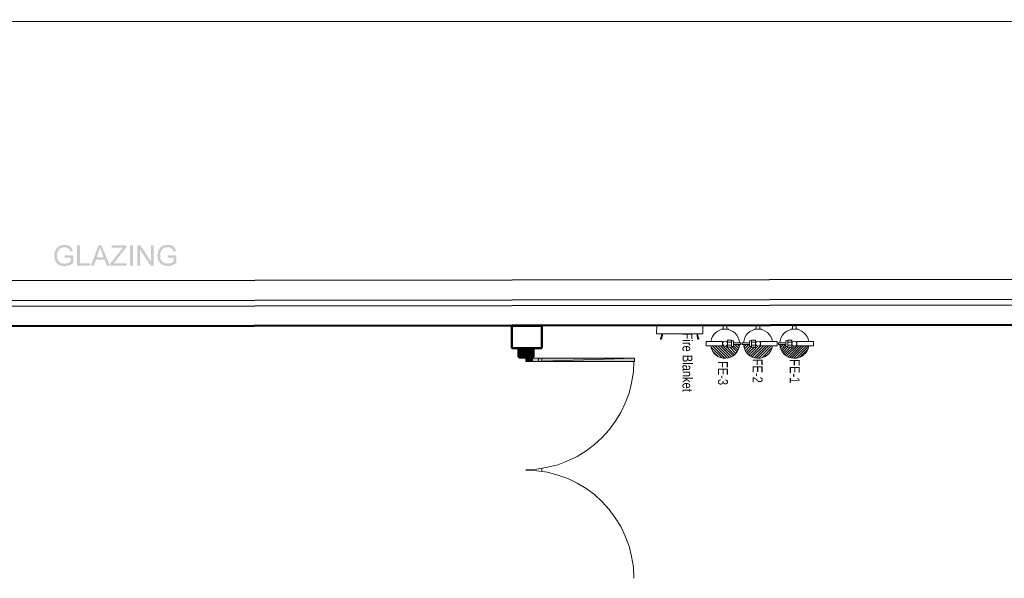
# Model space of a CAD drawing. Header units: millimetres. Extents: x 13115352 to 26511604, y 2875787 to 5794155.
# Tile 113 of 115: x 13268891 to 13273798, y 2896127 to 2898911. Entities that reach past the tile are written whole.
import ezdxf

# ---------------------------------------------------------------- set-up
doc = ezdxf.new("R2010")
doc.units = ezdxf.units.MM
doc.layers.get('0').update_dxf_attribs({"lineweight": 0})
for name, color, linetype, lineweight in [('1-fire extinguisher', 1, 'Continuous', 0), ('Fire Extinguisher', 1, 'Continuous', 0), ('Wall New', 6, 'Continuous', 50)]:
    doc.layers.add(name, color=color, linetype=linetype, lineweight=lineweight)
doc.layers.add('CT-WALL HATCH', color=250, linetype='Continuous')
doc.layers.add('TEXT', color=7, linetype='Continuous')
doc.styles.add('2.5 Arial_regular_annotative', font='arial.ttf', dxfattribs={"width": 0.8, "height": 2.5})

# ---------------------------------------------------------------- blocks, each defined once
blk = doc.blocks.new('A$C4A5E5D4D')
at = {"layer": 'Fire Extinguisher', "color": 3, "linetype": 'Continuous', "lineweight": 0, "ltscale": 250}
for p, q in [((-13.1, 118.7), (13.1, 118.7)), ((-13.1, 15.3), (-13.1, 118.7)), ((13.1, 118.7), (13.1, 15.3)), ((-91.1, 11.5), (-111.9, 11.5)), ((-111.9, 11.5), (-111.9, -11.5)), ((-91.1, 11.5), (-111.9, 11.5)), ((-111.9, 11.5), (-111.9, -11.5)), ((-91.1, 23.1), (-91.1, 11.5)), ((13.1, 15.3), (-13.1, 15.3)), ((-111.9, -11.5), (-91.1, -11.5)), ((-91.1, -11.5), (-111.9, -11.5)), ((-91.1, -11.5), (-91.1, -23.1)), ((-22.6, -15.3), (22.6, -15.3)), ((-22.6, -40), (-22.6, -15.3)), ((22.6, -40), (-22.6, -40)), ((-18.2, -40), (18.2, -40)), ((-18.2, -53.1), (-18.2, -40)), ((18.2, -53.1), (-18.2, -53.1)), ((-9.5, -40), (-9.5, -15.3)), ((-5.8, -53.1), (5.8, -53.1)), ((-5.8, -98.3), (-5.8, -53.1)), ((5.8, -53.1), (5.8, -98.3)), ((9.5, -40), (9.5, -15.3)), ((18.2, -40), (18.2, -53.1)), ((22.6, -15.3), (22.6, -40)), ((5.8, -98.3), (-5.8, -98.3))]:
    blk.add_line(p, q, dxfattribs=at)
at = {"layer": 'Fire Extinguisher', "color": 3, "linetype": 'Continuous'}
for p, q in [((90.4, 4.9, 0), (13.1, 82.2, 0)), ((89.9, -10.9, 0), (13.1, 65.9, 0)), ((87.1, 24.5, 0), (24.5, 87.1, 0)), ((87.1, -24.4, 0), (13.1, 49.6, 0)), ((82.8, -36.4, 0), (13.1, 33.3, 0)), ((77.3, -47.2, 0), (13.1, 17, 0)), ((32.9, -84.3, 0), (5.8, -57.2, 0)), ((12.8, -15.3, 0), (9.5, -12, 0)), ((70.5, -56.7, 0), (15.2, -1.4, 0)), ((44, -79.1, 0), (18, -53.1, 0)), ((53.9, -72.7, 0), (21.2, -40, 0)), ((62.7, -65.2, 0), (22.6, -25.1, 0)), ((20.5, -88.2, 0), (5.8, -73.5, 0)), ((6.3, -90.3, 0), (5.8, -89.9, 0))]:
    blk.add_line(p, q, dxfattribs=at)
at = {"layer": 'Fire Extinguisher', "color": 3, "linetype": 'Continuous', "lineweight": 0, "ltscale": 250}
blk.add_circle((0, 0), 15.3, dxfattribs=at)
for start, end in [(98.33622, 266.30554), (273.69446, 81.66378)]:
    blk.add_arc((0, 0), 90.5, start, end, dxfattribs=at)
blk = doc.blocks.new('A$C2E8A5E6F')
at = {"layer": 'Fire Extinguisher', "color": 1, "linetype": 'Continuous', "lineweight": 0, "ltscale": 250}
for p, q in [((-13.1, 118.7), (13.1, 118.7)), ((-13.1, 15.3), (-13.1, 118.7)), ((13.1, 118.7), (13.1, 15.3)), ((-91.1, 11.5), (-111.9, 11.5)), ((-111.9, 11.5), (-111.9, -11.5)), ((-91.1, 11.5), (-111.9, 11.5)), ((-111.9, 11.5), (-111.9, -11.5)), ((-91.1, 23.1), (-91.1, 11.5)), ((13.1, 15.3), (-13.1, 15.3)), ((-111.9, -11.5), (-91.1, -11.5)), ((-91.1, -11.5), (-111.9, -11.5)), ((-91.1, -11.5), (-91.1, -23.1)), ((-22.6, -15.3), (22.6, -15.3)), ((-22.6, -40), (-22.6, -15.3)), ((22.6, -40), (-22.6, -40)), ((-18.2, -40), (18.2, -40)), ((-18.2, -53.1), (-18.2, -40)), ((18.2, -53.1), (-18.2, -53.1)), ((-9.5, -40), (-9.5, -15.3)), ((-5.8, -53.1), (5.8, -53.1)), ((-5.8, -98.3), (-5.8, -53.1)), ((5.8, -53.1), (5.8, -98.3)), ((9.5, -40), (9.5, -15.3)), ((18.2, -40), (18.2, -53.1)), ((22.6, -15.3), (22.6, -40)), ((5.8, -98.3), (-5.8, -98.3))]:
    blk.add_line(p, q, dxfattribs=at)
at = {"layer": 'Fire Extinguisher', "linetype": 'Continuous'}
for p, q in [((13.1, 74.8), (90.5, -2.6)), ((13.4, 89.5), (89.5, 13.4)), ((34.1, 83.8), (83.8, 34.1)), ((12.5, 15.3), (76.4, -48.6)), ((13.1, 59.8), (89.1, -16.2)), ((13.1, 44.7), (86, -28.2)), ((13.1, 29.7), (81.7, -38.9)), ((5.8, -53.1), (35.8, -83.1)), ((9.6, -11.9), (13, -15.3)), ((15.1, -2.3), (70.1, -57.3)), ((18.2, -50.5), (45.8, -78.1)), ((22.6, -24.8), (62.9, -65.1)), ((22.6, -39.9), (54.8, -72)), ((5.8, -68.2), (24.7, -87.1)), ((5.8, -83.2), (12.3, -89.7))]:
    blk.add_line(p, q, dxfattribs=at)
at = {"layer": 'Fire Extinguisher', "color": 1, "linetype": 'Continuous', "lineweight": 0, "ltscale": 250}
blk.add_circle((0, 0), 15.3, dxfattribs=at)
for start, end in [(98.33622, 266.30554), (273.69446, 81.66378)]:
    blk.add_arc((0, 0), 90.5, start, end, dxfattribs=at)
blk = doc.blocks.new('A$C670B0A22')
at = {"layer": 'Fire Extinguisher', "color": 6, "linetype": 'Continuous', "lineweight": 0, "ltscale": 250}
for p, q in [((-13.1, 118.7), (13.1, 118.7)), ((-13.1, 15.3), (-13.1, 118.7)), ((13.1, 118.7), (13.1, 15.3)), ((-91.1, 11.5), (-111.9, 11.5)), ((-111.9, 11.5), (-111.9, -11.5)), ((-91.1, 11.5), (-111.9, 11.5)), ((-111.9, 11.5), (-111.9, -11.5)), ((-91.1, 23.1), (-91.1, 11.5)), ((13.1, 15.3), (-13.1, 15.3)), ((-111.9, -11.5), (-91.1, -11.5)), ((-91.1, -11.5), (-111.9, -11.5)), ((-91.1, -11.5), (-91.1, -23.1)), ((-22.6, -15.3), (22.6, -15.3)), ((-22.6, -40), (-22.6, -15.3)), ((22.6, -40), (-22.6, -40)), ((-18.2, -40), (18.2, -40)), ((-18.2, -53.1), (-18.2, -40)), ((18.2, -53.1), (-18.2, -53.1)), ((-9.5, -40), (-9.5, -15.3)), ((-5.8, -53.1), (5.8, -53.1)), ((-5.8, -98.3), (-5.8, -53.1)), ((5.8, -53.1), (5.8, -98.3)), ((9.5, -40), (9.5, -15.3)), ((18.2, -40), (18.2, -53.1)), ((22.6, -15.3), (22.6, -40)), ((5.8, -98.3), (-5.8, -98.3))]:
    blk.add_line(p, q, dxfattribs=at)
at = {"layer": 'Fire Extinguisher', "color": 6, "linetype": 'Continuous'}
for p, q in [((90.5, 0.7, 0), (13.1, 78.1, 0)), ((89.4, -14.4, 0), (13.1, 61.8, 0)), ((88.5, 19.1, 0), (19.1, 88.5, 0)), ((78.1, 45.7, 0), (45.7, 78.1, 0)), ((75.7, -49.7, 0), (10.8, 15.3, 0)), ((86.2, -27.6, 0), (13.1, 45.5, 0)), ((81.6, -39.2, 0), (13.1, 29.2, 0)), ((29.9, -85.4, 0), (5.8, -61.3, 0)), ((8.7, -15.3, 0), (7, -13.6, 0)), ((41.3, -80.5, 0), (14, -53.1, 0)), ((68.7, -59, 0), (14.5, -4.8, 0)), ((51.5, -74.4, 0), (18.2, -41.1, 0)), ((60.6, -67.2, 0), (22.6, -29.2, 0)), ((17.1, -88.9, 0), (5.8, -77.6, 0))]:
    blk.add_line(p, q, dxfattribs=at)
at = {"layer": 'Fire Extinguisher', "color": 6, "linetype": 'Continuous', "lineweight": 0, "ltscale": 250}
blk.add_circle((0, 0), 15.3, dxfattribs=at)
for start, end in [(98.33622, 266.30554), (273.69446, 81.66378)]:
    blk.add_arc((0, 0), 90.5, start, end, dxfattribs=at)
blk = doc.blocks.new('A$C441ec433')
at = {"layer": 'Fire Extinguisher', "color": 5}
blk.add_lwpolyline([(-228.7, -41.9), (0.9, -41.9), (0, 0), (-229.5, 0)], close=True, dxfattribs=at)
for points in [[(-202.2, 0), (-201.7, 1.8), (-199.8, 9.4), (-203.3, 18), (-205.1, 27.2), (-212.6, 27.6), (-205.2, 14.2), (-205.9, 7.1), (-207, -1.4), (-207, 0.7), (-207, 1.1)], [(-27.3, 0), (-27.8, 1.8), (-29.7, 9.4), (-26.2, 18), (-24.4, 27.2), (-16.9, 27.6), (-24.3, 14.2), (-23.6, 7.1), (-22.5, -1.4), (-22.5, 0.7), (-22.5, 1.1)]]:
    blk.add_open_spline(points, degree=3, knots=[45.919736, 45.919736, 45.919736, 45.919736, 117.751274, 355.813113, 404.916164, 451.597473, 562.986011, 755.471642, 805.849052, 820.345688, 820.345688, 820.345688, 820.345688], dxfattribs=at)

msp = doc.modelspace()

# ---------------------------------------------------------------- hatches: boundary and pattern name
at = {"true_color": 0x545454}
for points in [[(13269115.1, 2897724.9), (13269115.1, 2897736.4), (13269158.1, 2897736.4), (13269158.1, 2897699.1), (13269156.7, 2897697.7), (13269155.2, 2897696.2), (13269153.8, 2897696.2), (13269153.8, 2897694.8), (13269152.4, 2897694.8), (13269150.9, 2897693.4), (13269149.5, 2897693.4), (13269148.1, 2897691.9), (13269146.6, 2897691.9), (13269145.2, 2897690.5), (13269143.8, 2897689), (13269142.3, 2897689), (13269140.9, 2897687.6), (13269139.5, 2897687.6), (13269138, 2897687.6), (13269138, 2897686.2), (13269136.6, 2897686.2), (13269135.1, 2897686.2), (13269133.7, 2897684.7), (13269132.3, 2897684.7), (13269130.8, 2897684.7), (13269129.4, 2897684.7), (13269128, 2897683.3), (13269126.5, 2897683.3), (13269125.1, 2897683.3), (13269123.7, 2897683.3), (13269122.2, 2897683.3), (13269120.8, 2897683.3), (13269119.4, 2897683.3), (13269117.9, 2897683.3), (13269116.5, 2897681.9), (13269115.1, 2897681.9), (13269113.6, 2897681.9), (13269112.2, 2897683.3), (13269110.7, 2897683.3), (13269109.3, 2897683.3), (13269107.9, 2897683.3), (13269106.4, 2897683.3), (13269105, 2897683.3), (13269103.6, 2897683.3), (13269102.1, 2897683.3), (13269102.1, 2897684.7), (13269100.7, 2897684.7), (13269099.3, 2897684.7), (13269097.8, 2897684.7), (13269096.4, 2897686.2), (13269095, 2897686.2), (13269093.5, 2897686.2), (13269092.1, 2897687.6), (13269090.7, 2897687.6), (13269089.2, 2897689), (13269087.8, 2897689), (13269086.4, 2897690.5), (13269084.9, 2897690.5), (13269083.5, 2897691.9), (13269082, 2897693.4), (13269080.6, 2897693.4), (13269080.6, 2897694.8), (13269079.2, 2897694.8), (13269077.7, 2897696.2), (13269077.7, 2897697.7), (13269076.3, 2897697.7), (13269074.9, 2897699.1), (13269074.9, 2897700.5), (13269073.4, 2897702), (13269072, 2897703.4), (13269072, 2897704.8), (13269070.6, 2897706.3), (13269070.6, 2897707.7), (13269069.1, 2897709.1), (13269069.1, 2897710.6), (13269067.7, 2897712), (13269067.7, 2897713.4), (13269066.3, 2897714.9), (13269066.3, 2897716.3), (13269066.3, 2897717.7), (13269064.8, 2897719.2), (13269064.8, 2897720.6), (13269064.8, 2897722.1), (13269064.8, 2897723.5), (13269064.8, 2897724.9), (13269064.8, 2897726.4), (13269063.4, 2897727.8), (13269063.4, 2897729.2), (13269063.4, 2897730.7), (13269063.4, 2897732.1), (13269063.4, 2897733.5), (13269063.4, 2897735), (13269063.4, 2897736.4), (13269063.4, 2897737.8), (13269063.4, 2897739.3), (13269063.4, 2897740.7), (13269063.4, 2897742.1), (13269064.8, 2897743.6), (13269064.8, 2897745), (13269064.8, 2897746.5), (13269064.8, 2897747.9), (13269064.8, 2897749.3), (13269064.8, 2897750.8), (13269066.3, 2897752.2), (13269066.3, 2897753.6), (13269066.3, 2897755.1), (13269067.7, 2897755.1), (13269067.7, 2897756.5), (13269067.7, 2897757.9), (13269069.1, 2897759.4), (13269069.1, 2897760.8), (13269069.1, 2897762.2), (13269070.6, 2897762.2), (13269070.6, 2897763.7), (13269070.6, 2897765.1), (13269072, 2897766.5), (13269073.4, 2897768), (13269073.4, 2897769.4), (13269074.9, 2897770.8), (13269076.3, 2897772.3), (13269076.3, 2897773.7), (13269077.7, 2897775.2), (13269079.2, 2897775.2), (13269079.2, 2897776.6), (13269080.6, 2897776.6), (13269082, 2897778), (13269083.5, 2897779.5), (13269084.9, 2897780.9), (13269086.4, 2897780.9), (13269087.8, 2897782.3), (13269089.2, 2897782.3), (13269090.7, 2897783.8), (13269092.1, 2897783.8), (13269093.5, 2897785.2), (13269095, 2897785.2), (13269096.4, 2897785.2), (13269097.8, 2897786.6), (13269099.3, 2897786.6), (13269100.7, 2897786.6), (13269102.1, 2897786.6), (13269103.6, 2897786.6), (13269105, 2897788.1), (13269106.4, 2897788.1), (13269107.9, 2897788.1), (13269109.3, 2897788.1), (13269110.7, 2897788.1), (13269112.2, 2897788.1), (13269113.6, 2897788.1), (13269115.1, 2897788.1), (13269116.5, 2897788.1), (13269117.9, 2897788.1), (13269119.4, 2897788.1), (13269120.8, 2897788.1), (13269122.2, 2897788.1), (13269123.7, 2897788.1), (13269125.1, 2897788.1), (13269126.5, 2897786.6), (13269128, 2897786.6), (13269129.4, 2897786.6), (13269130.8, 2897786.6), (13269132.3, 2897785.2), (13269133.7, 2897785.2), (13269135.1, 2897785.2), (13269136.6, 2897783.8), (13269138, 2897783.8), (13269139.5, 2897782.3), (13269140.9, 2897780.9), (13269142.3, 2897780.9), (13269143.8, 2897779.5), (13269145.2, 2897779.5), (13269145.2, 2897778), (13269146.6, 2897776.6), (13269148.1, 2897776.6), (13269148.1, 2897775.2), (13269149.5, 2897773.7), (13269149.5, 2897772.3), (13269150.9, 2897770.8), (13269152.4, 2897769.4), (13269152.4, 2897768), (13269153.8, 2897766.5), (13269153.8, 2897765.1), (13269153.8, 2897763.7), (13269155.2, 2897762.2), (13269155.2, 2897760.8), (13269155.2, 2897759.4), (13269156.7, 2897757.9), (13269143.8, 2897755.1), (13269143.8, 2897756.5), (13269143.8, 2897757.9), (13269142.3, 2897759.4), (13269142.3, 2897760.8), (13269140.9, 2897762.2), (13269140.9, 2897763.7), (13269139.5, 2897765.1), (13269139.5, 2897766.5), (13269138, 2897766.5), (13269138, 2897768), (13269136.6, 2897769.4), (13269135.1, 2897769.4), (13269135.1, 2897770.8), (13269133.7, 2897770.8), (13269132.3, 2897772.3), (13269130.8, 2897772.3), (13269129.4, 2897773.7), (13269128, 2897775.2), (13269126.5, 2897775.2), (13269125.1, 2897775.2), (13269123.7, 2897775.2), (13269122.2, 2897776.6), (13269120.8, 2897776.6), (13269119.4, 2897776.6), (13269117.9, 2897776.6), (13269116.5, 2897776.6), (13269115.1, 2897776.6), (13269113.6, 2897776.6), (13269112.2, 2897776.6), (13269110.7, 2897776.6), (13269109.3, 2897776.6), (13269107.9, 2897776.6), (13269106.4, 2897776.6), (13269105, 2897775.2), (13269103.6, 2897775.2), (13269102.1, 2897775.2), (13269100.7, 2897775.2), (13269099.3, 2897773.7), (13269097.8, 2897773.7), (13269096.4, 2897772.3), (13269095, 2897772.3), (13269093.5, 2897770.8), (13269092.1, 2897770.8), (13269090.7, 2897769.4), (13269090.7, 2897768), (13269089.2, 2897768), (13269087.8, 2897766.5), (13269086.4, 2897765.1), (13269086.4, 2897763.7), (13269084.9, 2897763.7), (13269084.9, 2897762.2), (13269083.5, 2897760.8), (13269083.5, 2897759.4), (13269082, 2897757.9), (13269082, 2897756.5), (13269080.6, 2897755.1), (13269080.6, 2897753.6), (13269080.6, 2897752.2), (13269079.2, 2897750.8), (13269079.2, 2897749.3), (13269079.2, 2897747.9), (13269079.2, 2897746.5), (13269077.7, 2897745), (13269077.7, 2897743.6), (13269077.7, 2897742.1), (13269077.7, 2897740.7), (13269077.7, 2897739.3), (13269077.7, 2897737.8), (13269077.7, 2897736.4), (13269077.7, 2897733.5), (13269077.7, 2897732.1), (13269077.7, 2897730.7), (13269077.7, 2897729.2), (13269077.7, 2897727.8), (13269077.7, 2897726.4), (13269077.7, 2897724.9), (13269079.2, 2897723.5), (13269079.2, 2897722.1), (13269079.2, 2897720.6), (13269079.2, 2897719.2), (13269080.6, 2897717.7), (13269080.6, 2897716.3), (13269082, 2897714.9), (13269082, 2897713.4), (13269083.5, 2897712), (13269083.5, 2897710.6), (13269084.9, 2897709.1), (13269084.9, 2897707.7), (13269086.4, 2897706.3), (13269087.8, 2897704.8), (13269089.2, 2897703.4), (13269090.7, 2897703.4), (13269090.7, 2897702), (13269092.1, 2897702), (13269093.5, 2897700.5), (13269095, 2897700.5), (13269096.4, 2897699.1), (13269097.8, 2897699.1), (13269097.8, 2897697.7), (13269099.3, 2897697.7), (13269100.7, 2897697.7), (13269102.1, 2897696.2), (13269103.6, 2897696.2), (13269105, 2897696.2), (13269106.4, 2897696.2), (13269107.9, 2897694.8), (13269109.3, 2897694.8), (13269110.7, 2897694.8), (13269112.2, 2897694.8), (13269113.6, 2897694.8), (13269115.1, 2897694.8), (13269116.5, 2897694.8), (13269117.9, 2897694.8), (13269119.4, 2897694.8), (13269120.8, 2897694.8), (13269122.2, 2897694.8), (13269123.7, 2897696.2), (13269125.1, 2897696.2), (13269126.5, 2897696.2), (13269128, 2897696.2), (13269129.4, 2897697.7), (13269130.8, 2897697.7), (13269132.3, 2897697.7), (13269133.7, 2897699.1), (13269135.1, 2897699.1), (13269136.6, 2897700.5), (13269138, 2897700.5), (13269139.5, 2897702), (13269140.9, 2897702), (13269140.9, 2897703.4), (13269142.3, 2897703.4), (13269143.8, 2897704.8), (13269145.2, 2897704.8), (13269145.2, 2897724.9)], [(13269176.8, 2897684.7), (13269176.8, 2897786.6), (13269191.1, 2897786.6), (13269191.1, 2897696.2), (13269241.3, 2897696.2), (13269241.3, 2897684.7)], [(13269343.2, 2897684.7), (13269343.2, 2897697.7), (13269396.3, 2897762.2), (13269396.3, 2897763.7), (13269397.8, 2897765.1), (13269399.2, 2897766.5), (13269399.2, 2897768), (13269400.6, 2897768), (13269402.1, 2897769.4), (13269402.1, 2897770.8), (13269403.5, 2897772.3), (13269404.9, 2897772.3), (13269404.9, 2897773.7), (13269406.4, 2897775.2), (13269349, 2897775.2), (13269349, 2897786.6), (13269422.2, 2897786.6), (13269422.2, 2897775.2), (13269364.8, 2897703.4), (13269359, 2897696.2), (13269425, 2897696.2), (13269425, 2897684.7)], [(13269440.8, 2897684.7), (13269440.8, 2897786.6), (13269455.2, 2897786.6), (13269455.2, 2897684.7)], [(13269478.1, 2897684.7), (13269478.1, 2897786.6), (13269492.5, 2897786.6), (13269545.6, 2897706.3), (13269545.6, 2897786.6), (13269558.5, 2897786.6), (13269558.5, 2897684.7), (13269544.2, 2897684.7), (13269491.1, 2897765.1), (13269491.1, 2897684.7)], [(13269628.8, 2897724.9), (13269628.8, 2897736.4), (13269671.9, 2897737.8), (13269671.9, 2897699.1), (13269670.4, 2897697.7), (13269669, 2897697.7), (13269669, 2897696.2), (13269667.6, 2897696.2), (13269666.1, 2897694.8), (13269664.7, 2897693.4), (13269663.3, 2897693.4), (13269661.8, 2897691.9), (13269660.4, 2897690.5), (13269659, 2897690.5), (13269657.5, 2897690.5), (13269656.1, 2897689), (13269654.7, 2897689), (13269653.2, 2897687.6), (13269651.8, 2897687.6), (13269650.3, 2897686.2), (13269648.9, 2897686.2), (13269647.5, 2897686.2), (13269646, 2897686.2), (13269644.6, 2897684.7), (13269643.2, 2897684.7), (13269641.7, 2897684.7), (13269640.3, 2897684.7), (13269638.9, 2897683.3), (13269637.4, 2897683.3), (13269636, 2897683.3), (13269634.6, 2897683.3), (13269633.1, 2897683.3), (13269631.7, 2897683.3), (13269630.3, 2897683.3), (13269628.8, 2897683.3), (13269627.4, 2897683.3), (13269626, 2897683.3), (13269624.5, 2897683.3), (13269623.1, 2897683.3), (13269621.6, 2897683.3), (13269620.2, 2897683.3), (13269618.8, 2897684.7), (13269617.3, 2897684.7), (13269615.9, 2897684.7), (13269614.5, 2897684.7), (13269613, 2897686.2), (13269611.6, 2897686.2), (13269610.2, 2897686.2), (13269608.7, 2897686.2), (13269607.3, 2897687.6), (13269605.9, 2897687.6), (13269605.9, 2897689), (13269604.4, 2897689), (13269603, 2897689), (13269601.6, 2897690.5), (13269600.1, 2897690.5), (13269598.7, 2897691.9), (13269597.2, 2897691.9), (13269597.2, 2897693.4), (13269595.8, 2897694.8), (13269594.4, 2897694.8), (13269592.9, 2897696.2), (13269592.9, 2897697.7), (13269591.5, 2897697.7), (13269590.1, 2897699.1), (13269590.1, 2897700.5), (13269588.6, 2897700.5), (13269587.2, 2897702), (13269587.2, 2897703.4), (13269585.8, 2897704.8), (13269585.8, 2897706.3), (13269584.3, 2897706.3), (13269584.3, 2897707.7), (13269582.9, 2897709.1), (13269582.9, 2897710.6), (13269582.9, 2897712), (13269581.5, 2897713.4), (13269581.5, 2897714.9), (13269581.5, 2897716.3), (13269580, 2897717.7), (13269580, 2897719.2), (13269580, 2897720.6), (13269578.6, 2897722.1), (13269578.6, 2897723.5), (13269578.6, 2897724.9), (13269578.6, 2897726.4), (13269578.6, 2897727.8), (13269578.6, 2897729.2), (13269578.6, 2897730.7), (13269578.6, 2897732.1), (13269577.2, 2897733.5), (13269577.2, 2897735), (13269577.2, 2897736.4), (13269578.6, 2897737.8), (13269578.6, 2897739.3), (13269578.6, 2897740.7), (13269578.6, 2897742.1), (13269578.6, 2897743.6), (13269578.6, 2897745), (13269578.6, 2897746.5), (13269578.6, 2897747.9), (13269580, 2897749.3), (13269580, 2897750.8), (13269580, 2897752.2), (13269580, 2897753.6), (13269581.5, 2897755.1), (13269581.5, 2897756.5), (13269581.5, 2897757.9), (13269581.5, 2897759.4), (13269582.9, 2897760.8), (13269582.9, 2897762.2), (13269584.3, 2897762.2), (13269584.3, 2897763.7), (13269584.3, 2897765.1), (13269585.8, 2897766.5), (13269587.2, 2897768), (13269587.2, 2897769.4), (13269588.6, 2897770.8), (13269590.1, 2897772.3), (13269590.1, 2897773.7), (13269591.5, 2897773.7), (13269591.5, 2897775.2), (13269592.9, 2897776.6), (13269594.4, 2897776.6), (13269594.4, 2897778), (13269595.8, 2897779.5), (13269597.2, 2897779.5), (13269598.7, 2897780.9), (13269600.1, 2897780.9), (13269600.1, 2897782.3), (13269601.6, 2897782.3), (13269603, 2897783.8), (13269604.4, 2897783.8), (13269605.9, 2897783.8), (13269607.3, 2897785.2), (13269608.7, 2897785.2), (13269610.2, 2897786.6), (13269611.6, 2897786.6), (13269613, 2897786.6), (13269614.5, 2897786.6), (13269615.9, 2897788.1), (13269617.3, 2897788.1), (13269618.8, 2897788.1), (13269620.2, 2897788.1), (13269621.6, 2897788.1), (13269623.1, 2897788.1), (13269624.5, 2897788.1), (13269626, 2897789.5), (13269627.4, 2897789.5), (13269628.8, 2897789.5), (13269630.3, 2897789.5), (13269631.7, 2897788.1), (13269633.1, 2897788.1), (13269634.6, 2897788.1), (13269636, 2897788.1), (13269637.4, 2897788.1), (13269638.9, 2897788.1), (13269640.3, 2897788.1), (13269641.7, 2897788.1), (13269643.2, 2897786.6), (13269644.6, 2897786.6), (13269646, 2897786.6), (13269647.5, 2897786.6), (13269648.9, 2897785.2), (13269650.3, 2897785.2), (13269651.8, 2897783.8), (13269653.2, 2897783.8), (13269654.7, 2897782.3), (13269656.1, 2897782.3), (13269656.1, 2897780.9), (13269657.5, 2897780.9), (13269659, 2897779.5), (13269660.4, 2897778), (13269661.8, 2897776.6), (13269661.8, 2897775.2), (13269663.3, 2897775.2), (13269663.3, 2897773.7), (13269664.7, 2897773.7), (13269664.7, 2897772.3), (13269666.1, 2897770.8), (13269666.1, 2897769.4), (13269667.6, 2897768), (13269667.6, 2897766.5), (13269669, 2897765.1), (13269669, 2897763.7), (13269669, 2897762.2), (13269670.4, 2897760.8), (13269670.4, 2897759.4), (13269670.4, 2897757.9), (13269659, 2897755.1), (13269657.5, 2897756.5), (13269657.5, 2897757.9), (13269657.5, 2897759.4), (13269656.1, 2897760.8), (13269656.1, 2897762.2), (13269654.7, 2897763.7), (13269654.7, 2897765.1), (13269653.2, 2897766.5), (13269653.2, 2897768), (13269651.8, 2897768), (13269650.3, 2897769.4), (13269650.3, 2897770.8), (13269648.9, 2897770.8), (13269647.5, 2897772.3), (13269646, 2897772.3), (13269644.6, 2897773.7), (13269643.2, 2897775.2), (13269641.7, 2897775.2), (13269640.3, 2897775.2), (13269638.9, 2897776.6), (13269637.4, 2897776.6), (13269636, 2897776.6), (13269634.6, 2897776.6), (13269633.1, 2897776.6), (13269631.7, 2897776.6), (13269630.3, 2897776.6), (13269628.8, 2897776.6), (13269627.4, 2897776.6), (13269626, 2897776.6), (13269624.5, 2897776.6), (13269623.1, 2897776.6), (13269621.6, 2897776.6), (13269620.2, 2897776.6), (13269618.8, 2897776.6), (13269617.3, 2897776.6), (13269615.9, 2897775.2), (13269614.5, 2897775.2), (13269613, 2897775.2), (13269611.6, 2897773.7), (13269610.2, 2897773.7), (13269608.7, 2897772.3), (13269607.3, 2897772.3), (13269605.9, 2897770.8), (13269605.9, 2897769.4), (13269604.4, 2897769.4), (13269603, 2897768), (13269601.6, 2897766.5), (13269600.1, 2897765.1), (13269598.7, 2897763.7), (13269598.7, 2897762.2), (13269597.2, 2897760.8), (13269597.2, 2897759.4), (13269595.8, 2897759.4), (13269595.8, 2897757.9), (13269595.8, 2897756.5), (13269595.8, 2897755.1), (13269594.4, 2897753.6), (13269594.4, 2897752.2), (13269592.9, 2897750.8), (13269592.9, 2897749.3), (13269592.9, 2897747.9), (13269592.9, 2897746.5), (13269592.9, 2897745), (13269591.5, 2897743.6), (13269591.5, 2897742.1), (13269591.5, 2897740.7), (13269591.5, 2897739.3), (13269591.5, 2897737.8), (13269591.5, 2897736.4), (13269591.5, 2897735), (13269591.5, 2897733.5), (13269591.5, 2897732.1), (13269591.5, 2897730.7), (13269591.5, 2897729.2), (13269592.9, 2897727.8), (13269592.9, 2897726.4), (13269592.9, 2897724.9), (13269592.9, 2897723.5), (13269592.9, 2897722.1), (13269594.4, 2897720.6), (13269594.4, 2897719.2), (13269594.4, 2897717.7), (13269594.4, 2897716.3), (13269595.8, 2897714.9), (13269595.8, 2897713.4), (13269597.2, 2897712), (13269597.2, 2897710.6), (13269598.7, 2897709.1), (13269600.1, 2897709.1), (13269600.1, 2897707.7), (13269601.6, 2897706.3), (13269601.6, 2897704.8), (13269603, 2897704.8), (13269604.4, 2897703.4), (13269605.9, 2897703.4), (13269605.9, 2897702), (13269607.3, 2897700.5), (13269608.7, 2897700.5), (13269610.2, 2897700.5), (13269611.6, 2897699.1), (13269613, 2897699.1), (13269614.5, 2897697.7), (13269615.9, 2897697.7), (13269617.3, 2897697.7), (13269617.3, 2897696.2), (13269618.8, 2897696.2), (13269620.2, 2897696.2), (13269621.6, 2897696.2), (13269623.1, 2897696.2), (13269624.5, 2897696.2), (13269626, 2897694.8), (13269627.4, 2897694.8), (13269628.8, 2897694.8), (13269630.3, 2897694.8), (13269631.7, 2897694.8), (13269633.1, 2897696.2), (13269634.6, 2897696.2), (13269636, 2897696.2), (13269637.4, 2897696.2), (13269638.9, 2897696.2), (13269640.3, 2897696.2), (13269641.7, 2897697.7), (13269643.2, 2897697.7), (13269644.6, 2897697.7), (13269646, 2897699.1), (13269647.5, 2897699.1), (13269648.9, 2897700.5), (13269650.3, 2897700.5), (13269651.8, 2897702), (13269653.2, 2897702), (13269654.7, 2897703.4), (13269656.1, 2897703.4), (13269656.1, 2897704.8), (13269657.5, 2897704.8), (13269659, 2897706.3), (13269659, 2897724.9)]]:
    msp.add_hatch(color=251, dxfattribs=at).paths.add_polyline_path(points)
h = msp.add_hatch(color=251, dxfattribs=at)
h.paths.add_polyline_path([(13269245.6, 2897684.7), (13269284.4, 2897786.6), (13269298.7, 2897786.6), (13269341.8, 2897684.7), (13269326, 2897684.7), (13269314.5, 2897714.9), (13269271.5, 2897714.9), (13269260, 2897684.7)])
h.paths.add_polyline_path([(13269275.8, 2897726.4), (13269310.2, 2897726.4), (13269298.7, 2897755.1), (13269298.7, 2897756.5), (13269297.3, 2897757.9), (13269297.3, 2897759.4), (13269297.3, 2897760.8), (13269295.9, 2897762.2), (13269295.9, 2897763.7), (13269295.9, 2897765.1), (13269294.4, 2897766.5), (13269294.4, 2897768), (13269294.4, 2897769.4), (13269293, 2897770.8), (13269293, 2897772.3), (13269293, 2897773.7), (13269291.6, 2897775.2), (13269291.6, 2897776.6), (13269291.6, 2897775.2), (13269291.6, 2897773.7), (13269291.6, 2897772.3), (13269290.1, 2897770.8), (13269290.1, 2897769.4), (13269290.1, 2897768), (13269290.1, 2897766.5), (13269288.7, 2897765.1), (13269288.7, 2897763.7), (13269288.7, 2897762.2), (13269287.3, 2897760.8), (13269287.3, 2897759.4), (13269287.3, 2897757.9), (13269285.8, 2897756.5)])
at = {"layer": 'CT-WALL HATCH'}
h = msp.add_hatch(dxfattribs=at)
h.set_pattern_fill('ANSI31', color=0, scale=50)
h.set_pattern_definition([(45, (-64356.44, 0), (-112.2532015, 112.2532015), [])])
h.paths.add_polyline_path([(13255253.8, 2881295.1, 0.006604), (13255222.3, 2881294.7), (13255222.3, 2880157.1), (13255253.8, 2880157.1)])
h.paths.add_polyline_path([(13257676.3, 2881297.6, 0.006603), (13257644.7, 2881298), (13257644.7, 2880160), (13257676.3, 2880160)])
h.paths.add_polyline_path([(13254613.3, 2895259.6), (13254997, 2895259.6), (13254997, 2895432.6), (13254613.3, 2895432.6)], flags=9)
h.paths.add_polyline_path([(13255577.7, 2897126.7), (13255876.1, 2897126.7), (13255876.1, 2897298.9), (13255577.7, 2897298.9)], flags=9)
h.paths.add_polyline_path([(13255088.7, 2895190.2), (13255387.2, 2895190.2), (13255387.2, 2895362.4), (13255088.7, 2895362.4)], flags=9)
h.paths.add_polyline_path([(13256189, 2895240.9), (13256368.7, 2895240.9), (13256368.7, 2895411.5), (13256189, 2895411.5)], flags=9)
h.paths.add_polyline_path([(13256077.9, 2895581.4), (13256712, 2895581.4), (13256712, 2895907.4), (13256077.9, 2895907.4)], flags=9)
h.paths.add_polyline_path([(13256631.7, 2895160.5), (13257176, 2895160.5), (13257176, 2895564.1), (13256631.7, 2895564.1)], flags=9)
h.paths.add_polyline_path([(13255569.4, 2895240), (13255749, 2895240), (13255749, 2895410.6), (13255569.4, 2895410.6)], flags=9)
h.paths.add_polyline_path([(13265998.5, 2891210.9), (13266591.6, 2891210.9), (13266591.6, 2891541.4), (13265998.5, 2891541.4)], flags=9)
h.paths.add_polyline_path([(13262488.9, 2896869.7), (13262913.4, 2896869.8), (13262913.5, 2896569.5), (13262488.9, 2896569.4)], flags=9)
h.paths.add_polyline_path([(13254613.3, 2896377.2), (13254997, 2896377.2), (13254997, 2896550.1), (13254613.3, 2896550.1)], flags=9)
h.paths.add_polyline_path([(13274583.1, 2894878.2), (13275501.8, 2894878.2), (13275501.8, 2895211.9), (13274583.1, 2895211.9)], flags=9)
h.paths.add_polyline_path([(13255093.9, 2896197.4), (13255428.4, 2896197.4), (13255428.4, 2896481.7), (13255093.9, 2896481.7)], flags=9)
h.paths.add_polyline_path([(13257121.5, 2895833.2), (13257820, 2895833.2), (13257820, 2896083.4), (13257121.5, 2896083.4)], flags=9)
h.paths.add_polyline_path([(13256284.8, 2896047.4), (13257232.3, 2896047.4), (13257232.3, 2896411.3), (13256284.8, 2896411.3)], flags=9)
h.paths.add_polyline_path([(13254807.1, 2897027.2), (13255190.8, 2897027.2), (13255190.8, 2897200.1), (13254807.1, 2897200.1)], flags=9)
h.paths.add_polyline_path([(13256182, 2896646.4), (13256776.5, 2896646.4), (13256776.5, 2896758.3), (13256182, 2896758.3)], flags=9)
h.paths.add_polyline_path([(13256858.8, 2896721.8), (13257320, 2896721.8), (13257320, 2896912.9), (13256858.8, 2896912.9)], flags=9)
h.paths.add_polyline_path([(13257897.4, 2896557.1), (13258678.6, 2896557.1), (13258678.6, 2896729.1), (13257897.4, 2896729.1)], flags=9)
h.paths.add_polyline_path([(13257870.2, 2896868.6), (13258146.1, 2896868.6), (13258146.1, 2896964.2), (13257870.2, 2896964.2)], flags=9)
h.paths.add_polyline_path([(13258284.5, 2896868.6), (13258560.5, 2896868.6), (13258560.5, 2896964.2), (13258284.5, 2896964.2)], flags=9)
h.paths.add_polyline_path([(13257170.8, 2896895), (13257915.7, 2896895), (13257915.7, 2897222.1), (13257170.8, 2897222.1)], flags=9)
h.paths.add_polyline_path([(13257289.2, 2895186.4), (13257885, 2895186.4), (13257885, 2895513.6), (13257289.2, 2895513.6)], flags=9)
h.paths.add_polyline_path([(13258190.6, 2895215), (13258471.7, 2895215), (13258471.7, 2895387.9), (13258190.6, 2895387.9)], flags=9)
h.paths.add_polyline_path([(13269203.1, 2893366.2), (13269896.9, 2893366.2), (13269896.9, 2893900.9), (13269203.1, 2893900.9)], flags=9)
h.paths.add_polyline_path([(13270346.1, 2893366.2), (13271039.9, 2893366.2), (13271039.9, 2893900.9), (13270346.1, 2893900.9)], flags=9)
h.paths.add_polyline_path([(13266292.9, 2896397.6), (13266829.7, 2896397.6), (13266829.7, 2896647.9), (13266292.9, 2896647.9)], flags=9)
h.paths.add_polyline_path([(13265606, 2896735.8), (13266020.7, 2896735.8), (13266020.7, 2896965.1), (13265606, 2896965.1)], flags=9)
h.paths.add_polyline_path([(13266787.6, 2895949.3), (13267642, 2895949.3), (13267642, 2896283), (13266787.6, 2896283)], flags=9)
h.paths.add_polyline_path([(13267670.7, 2896473), (13268206, 2896473), (13268206, 2896703.5), (13267670.7, 2896703.5)], flags=9)
h.paths.add_polyline_path([(13267386.1, 2896766.2), (13267723, 2896766.2), (13267723, 2896994.7), (13267386.1, 2896994.7)], flags=9)
h.paths.add_polyline_path([(13267004, 2896627.6), (13267377.8, 2896627.6), (13267377.8, 2896858.1), (13267004, 2896858.1)], flags=9)
h.paths.add_polyline_path([(13265895.5, 2895963.8), (13266730.2, 2895963.8), (13266730.2, 2896354.3), (13265895.5, 2896354.3)], flags=9)
h.paths.add_polyline_path([(13260528.9, 2896871.5), (13260953.4, 2896871.5), (13260953.5, 2896571.2), (13260528.9, 2896571.1)], flags=9)
h.paths.add_polyline_path([(13261018.9, 2896870.9), (13261443.4, 2896871), (13261443.5, 2896570.6), (13261018.9, 2896570.6)], flags=9)
h.paths.add_polyline_path([(13261508.9, 2896870.9), (13261933.4, 2896871), (13261933.5, 2896570.6), (13261508.9, 2896570.6)], flags=9)
h.paths.add_polyline_path([(13261998.9, 2896870.3), (13262423.4, 2896870.4), (13262423.5, 2896570.1), (13261998.9, 2896570)], flags=9)
h.paths.add_polyline_path([(13262108.6, 2896092.8), (13263104.4, 2896092.8), (13263104.4, 2896323.3), (13262108.6, 2896323.3)], flags=9)
h.paths.add_polyline_path([(13261189.6, 2895968.2), (13261815.7, 2895968.2), (13261815.7, 2896358.7), (13261189.6, 2896358.7)], flags=9)
h.paths.add_polyline_path([(13263921.3, 2895968.2), (13264270.1, 2895968.2), (13264270.1, 2896358.7), (13263921.3, 2896358.7)], flags=9)
h.paths.add_polyline_path([(13263793.6, 2896870.9), (13264218.2, 2896871), (13264218.2, 2896570.6), (13263793.7, 2896570.6)], flags=9)
h.paths.add_polyline_path([(13264283.6, 2896870.3), (13264708.2, 2896870.4), (13264708.2, 2896570.1), (13264283.7, 2896570)], flags=9)
h.paths.add_polyline_path([(13263183.8, 2896683.6), (13263680.9, 2896683.6), (13263680.9, 2897014.1), (13263183.8, 2897014.1)], flags=9)
h.paths.add_polyline_path([(13260024.2, 2896356.8), (13260625, 2896356.8), (13260625, 2896587.3), (13260024.2, 2896587.3)], flags=9)
h.paths.add_polyline_path([(13273237.9, 2896471.6), (13273532.1, 2896471.6), (13273532.1, 2896747.9), (13273237.9, 2896747.9)], flags=9)
h.paths.add_polyline_path([(13275738.8, 2893507.8), (13275943.9, 2893507.8), (13275943.9, 2893699.9), (13275738.8, 2893699.9)], flags=9)
h.paths.add_polyline_path([(13273817.7, 2896212.8), (13274112.5, 2896212.8), (13274112.5, 2896490.8), (13273817.7, 2896490.8)], flags=9)
h.paths.add_polyline_path([(13273237.9, 2895544.6), (13273532.1, 2895544.6), (13273532.1, 2895820.9), (13273237.9, 2895820.9)], flags=9)
h.paths.add_polyline_path([(13275185.3, 2893404.3), (13275390.4, 2893404.3), (13275390.4, 2893596.4), (13275185.3, 2893596.4)], flags=9)
h.paths.add_polyline_path([(13273817.7, 2896937.8), (13274112.5, 2896937.8), (13274112.5, 2897215.8), (13273817.7, 2897215.8)], flags=9)
h.paths.add_polyline_path([(13275523.3, 2894397.9), (13275882.5, 2894397.9), (13275882.5, 2894729.2), (13275523.3, 2894729.2)], flags=9)
h.paths.add_polyline_path([(13275672.1, 2896108.3), (13276121.6, 2896108.3), (13276121.6, 2896385), (13275672.1, 2896385)], flags=9)
h.paths.add_polyline_path([(13271692.2, 2893440), (13271968.8, 2893440), (13271968.8, 2893716), (13271692.2, 2893716)], flags=9)
h.paths.add_polyline_path([(13273767.6, 2893360.9), (13274476.7, 2893360.9), (13274476.7, 2893553), (13273767.6, 2893553)], flags=9)
h.paths.add_polyline_path([(13273179.8, 2893325), (13273672.4, 2893325), (13273672.4, 2893687.9), (13273179.8, 2893687.9)], flags=9)
h.paths.add_polyline_path([(13272245.8, 2893727.4), (13273032.7, 2893727.4), (13273032.7, 2893919.5), (13272245.8, 2893919.5)], flags=9)
h.paths.add_polyline_path([(13271645.6, 2893913.4), (13272031.3, 2893913.4), (13272031.3, 2894247), (13271645.6, 2894247)], flags=9)
h.paths.add_polyline_path([(13273714.7, 2895464.6), (13274314.6, 2895464.6), (13274314.6, 2895897.2), (13273714.7, 2895897.2)], flags=9)
h.paths.add_polyline_path([(13275568, 2895534.1), (13276183.1, 2895534.1), (13276183.1, 2895812.1), (13275568, 2895812.1)], flags=9)
h.paths.add_polyline_path([(13275676.5, 2896633.4), (13276032.2, 2896633.4), (13276032.2, 2896825.5), (13275676.5, 2896825.5)], flags=9)
h.paths.add_polyline_path([(13275657.5, 2897048.3), (13276013.1, 2897048.3), (13276013.1, 2897240.4), (13275657.5, 2897240.4)], flags=9)
h.paths.add_polyline_path([(13261965.4, 2897935.8), (13264664.7, 2897935.8), (13264664.7, 2898911.2), (13261965.4, 2898911.2)], flags=9)
h.paths.add_polyline_path([(13264904.8, 2891679.6), (13265559.2, 2891679.6), (13265559.2, 2892060.4), (13264904.8, 2892060.4)], flags=9)
h.paths.add_polyline_path([(13267917.9, 2897652.9), (13268685.2, 2897652.9), (13268685.2, 2897831.9), (13267917.9, 2897831.9)], flags=9)
h.paths.add_polyline_path([(13268266.5, 2893635.1), (13268851.1, 2893635.1), (13268851.1, 2893968.7), (13268266.5, 2893968.7)], flags=9)
h.paths.add_polyline_path([(13267678.6, 2893349.1), (13268128, 2893349.1), (13268128, 2893579.7), (13267678.6, 2893579.7)], flags=9)
h.paths.add_polyline_path([(13263906.3, 2891268), (13264702.3, 2891268), (13264702.3, 2891498), (13263906.3, 2891498)], flags=9)
h.paths.add_polyline_path([(13255760.1, 2881939.3), (13256953.7, 2881939.3), (13256953.7, 2882155.6), (13255760.1, 2882155.6)], flags=9)
at = {"layer": 'TEXT', "lineweight": 0, "ltscale": 50}
h = msp.add_hatch(color=256, dxfattribs=at)
h.paths.add_polyline_path([(13271374.1, 2897274.7), (13271382.7, 2897274.7), (13271374.1, 2897233)])
h.paths.add_polyline_path([(13271382.7, 2897274.7), (13271374.1, 2897233), (13271382.7, 2897233)])
h.paths.add_polyline_path([(13271374.1, 2897233), (13271382.7, 2897233), (13271382.7, 2897224.4)])
h = msp.add_hatch(color=256, dxfattribs=at)
h.paths.add_polyline_path([(13271382.7, 2897274.7), (13271414.3, 2897274.7), (13271382.7, 2897224.4)])
h.paths.add_polyline_path([(13271414.3, 2897274.7), (13271382.7, 2897224.4), (13271414.3, 2897224.4)])
h = msp.add_hatch(color=256, dxfattribs=at)
h.paths.add_polyline_path([(13271414.3, 2897274.7), (13271447.3, 2897274.7), (13271414.3, 2897224.4)])
h.paths.add_polyline_path([(13271447.3, 2897274.7), (13271414.3, 2897224.4), (13271447.3, 2897224.4)])
h = msp.add_hatch(color=256, dxfattribs=at)
h.paths.add_polyline_path([(13271447.3, 2897274.7), (13271447.3, 2897233), (13271448.7, 2897233)])
h.paths.add_polyline_path([(13271447.3, 2897233), (13271448.7, 2897233), (13271447.3, 2897224.4)])
h.paths.add_polyline_path([(13271448.7, 2897233), (13271447.3, 2897224.4), (13271455.9, 2897233)])
for points in [[(13271447.3, 2897274.7), (13271455.9, 2897274.7), (13271448.7, 2897233)], [(13271455.9, 2897274.7), (13271455.9, 2897233), (13271448.7, 2897233)]]:
    msp.add_hatch(color=256, dxfattribs=at).paths.add_polyline_path(points)
h = msp.add_hatch(color=256, dxfattribs=at)
h.paths.add_polyline_path([(13271414.3, 2897224.4), (13271447.3, 2897224.4), (13271414.3, 2897207.2)])
h.paths.add_polyline_path([(13271447.3, 2897224.4), (13271414.3, 2897207.2), (13271447.3, 2897207.2)])
h = msp.add_hatch(color=256, dxfattribs=at)
h.paths.add_polyline_path([(13271447.3, 2897224.4), (13271955.3, 2897224.4), (13271447.3, 2897207.2)])
h.paths.add_polyline_path([(13271955.3, 2897224.4), (13271447.3, 2897207.2), (13271955.3, 2897208.6)])

# ---------------------------------------------------------------- linework, layer by layer
at = {"color": 7, "linetype": 'Continuous', "lineweight": 30}
msp.add_line((13265655.9, 2897607.2), (13276246.8, 2897620.2), dxfattribs=at)
at = {"color": 140, "linetype": 'Continuous', "lineweight": 25}
for p, q in [((13265655.9, 2897508.2), (13276246.8, 2897521.1)), ((13265655.9, 2897479.5), (13276246.8, 2897492.4))]:
    msp.add_line(p, q, dxfattribs=at)
at = {"color": 3, "ltscale": 0.25}
msp.add_lwpolyline([(13254197.1, 2898902.9), (13276835.9, 2898902.9), (13276835.9, 2879013.1), (13254197.1, 2879013.1)], close=True, dxfattribs=at)
at = {"layer": 'TEXT', "lineweight": 0, "ltscale": 50}
msp.add_line((13271476, 2897207.3), (13271476, 2897224.4), dxfattribs=at)
for points in [[(13271382.7, 2897224.4), (13271382.7, 2897274.7), (13271374.1, 2897233)], [(13271382.7, 2897274.7), (13271374.1, 2897233), (13271374.1, 2897274.7)], [(13271374.1, 2897274.7), (13271382.7, 2897274.7), (13271374.1, 2897233)], [(13271382.7, 2897274.7), (13271374.1, 2897233), (13271382.7, 2897233)], [(13271455.9, 2897233), (13271455.9, 2897274.7), (13271374.1, 2897274.7), (13271374.1, 2897233), (13271382.7, 2897224.4), (13271447.3, 2897224.4)], [(13271414.3, 2897224.4), (13271414.3, 2897274.7), (13271382.7, 2897224.4)], [(13271414.3, 2897274.7), (13271382.7, 2897224.4), (13271382.7, 2897274.7)], [(13271382.7, 2897274.7), (13271414.3, 2897274.7), (13271382.7, 2897224.4)], [(13271414.3, 2897274.7), (13271382.7, 2897224.4), (13271414.3, 2897224.4)], [(13271447.3, 2897224.4), (13271447.3, 2897274.7), (13271414.3, 2897224.4)], [(13271447.3, 2897274.7), (13271414.3, 2897224.4), (13271414.3, 2897274.7)], [(13271414.3, 2897274.7), (13271447.3, 2897274.7), (13271414.3, 2897224.4)], [(13271447.3, 2897274.7), (13271414.3, 2897224.4), (13271447.3, 2897224.4)], [(13271455.9, 2897233), (13271455.9, 2897274.7), (13271447.3, 2897224.4)], [(13271455.9, 2897274.7), (13271447.3, 2897224.4), (13271447.3, 2897274.7)], [(13271447.3, 2897274.7), (13271447.3, 2897233), (13271448.7, 2897233)], [(13271447.3, 2897274.7), (13271455.9, 2897274.7), (13271448.7, 2897233)], [(13271455.9, 2897274.7), (13271455.9, 2897233), (13271448.7, 2897233)], [(13271374.1, 2897233), (13271382.7, 2897233), (13271382.7, 2897224.4)], [(13271447.3, 2897207.2), (13271447.3, 2897224.4), (13271414.3, 2897207.2)], [(13271447.3, 2897224.4), (13271414.3, 2897207.2), (13271414.3, 2897224.4)], [(13271414.3, 2897224.4), (13271447.3, 2897224.4), (13271414.3, 2897207.2)], [(13271447.3, 2897224.4), (13271414.3, 2897207.2), (13271447.3, 2897207.2)], [(13271414.3, 2897207.2), (13271955.3, 2897208.6), (13271955.3, 2897224.4), (13271414.3, 2897224.4)], [(13271447.3, 2897233), (13271448.7, 2897233), (13271447.3, 2897224.4)], [(13271448.7, 2897233), (13271447.3, 2897224.4), (13271455.9, 2897233)], [(13271955.3, 2897208.6), (13271955.3, 2897224.4), (13271447.3, 2897207.2)], [(13271955.3, 2897224.4), (13271447.3, 2897207.2), (13271447.3, 2897224.4)], [(13271447.3, 2897224.4), (13271955.3, 2897224.4), (13271447.3, 2897207.2)], [(13271955.3, 2897224.4), (13271447.3, 2897207.2), (13271955.3, 2897208.6)]]:
    msp.add_lwpolyline(points, close=True, dxfattribs=at)
msp.add_lwpolyline([(13271493.9, 2897224.4), (13271493.9, 2897207.3)], dxfattribs=at)
at = {"layer": 'TEXT', "color": 252, "lineweight": 0, "ltscale": 50, "true_color": 0x939598}
for points in [[(13271412.8, 2896669), (13271468.8, 2896671.9), (13271521.9, 2896680.5), (13271573.6, 2896693.4), (13271622.3, 2896712.1), (13271669.7, 2896735.1), (13271714.2, 2896762.3), (13271755.8, 2896793.9), (13271794.6, 2896828.3), (13271829, 2896867.1), (13271859.1, 2896908.7), (13271886.4, 2896953.2), (13271909.4, 2897000.6), (13271928, 2897049.3), (13271940.9, 2897101), (13271949.5, 2897155.5), (13271952.4, 2897210.1)], [(13271952.4, 2896128), (13271949.5, 2896182.5), (13271940.9, 2896235.6), (13271928, 2896287.3), (13271909.4, 2896337.5), (13271886.4, 2896384.9), (13271859.1, 2896429.4), (13271829, 2896471), (13271794.6, 2896508.3), (13271755.8, 2896544.2), (13271714.2, 2896574.3), (13271669.7, 2896601.6), (13271622.3, 2896624.6), (13271573.6, 2896641.8), (13271521.9, 2896656.1), (13271468.8, 2896663.3), (13271412.8, 2896666.2)], [(13271493.9, 2896676), (13271493.9, 2896659.9)]]:
    msp.add_lwpolyline(points, dxfattribs=at)
at = {"layer": 'Wall New'}
for p, q in [((13265655.9, 2897380.5), (13276246.8, 2897393.4)), ((13271343.9, 2897274.7), (13271493.9, 2897274.7))]:
    msp.add_line(p, q, dxfattribs=at)
msp.add_lwpolyline([(13271343.9, 2897274.7), (13271343.9, 2897386.2), (13271493.9, 2897386.2), (13271493.9, 2897274.7)], dxfattribs=at)

# ---------------------------------------------------------------- block references
at = {"layer": '1-fire extinguisher', "yscale": 0.8, "zscale": 0.8}
for name, p, xscale, rotation in [('A$C670B0A22', (13272406.5, 2897296.5), -0.8, 90), ('A$C4A5E5D4D', (13272571, 2897296.5), 0.8, 270), ('A$C2E8A5E6F', (13272751.9, 2897296.5), 0.8, 270)]:
    msp.add_blockref(name, p, dxfattribs=dict(at, xscale=xscale, rotation=rotation))
at = {"layer": 'Fire Extinguisher', "xscale": -1, "rotation": 180}
msp.add_blockref('A$C441ec433', (13272295, 2897346.4), dxfattribs=at)

# ---------------------------------------------------------------- texts
at = {"layer": 'Fire Extinguisher', "color": 5, "style": '2.5 Arial_regular_annotative', "width": 0.8}
msp.add_text('Fire Blanket', height=49.514, rotation=270, dxfattribs=at).set_placement((13272194.4, 2897351.9, 0))
at = {"layer": 'Fire Extinguisher', "color": 6, "style": '2.5 Arial_regular_annotative', "width": 0.8}
msp.add_text('FE-3', height=49.51, rotation=270, dxfattribs=at).set_placement((13272371.2, 2897210.1, 0))
at = {"layer": 'Fire Extinguisher', "color": 3, "style": '2.5 Arial_regular_annotative', "width": 0.8}
msp.add_text('FE-2', height=49.51, rotation=270, dxfattribs=at).set_placement((13272543.7, 2897221.4, 0))
at = {"layer": 'Fire Extinguisher', "color": 1, "style": '2.5 Arial_regular_annotative', "width": 0.8}
msp.add_text('FE-1', height=49.51, rotation=270, dxfattribs=at).set_placement((13272729, 2897219.4, 0))

doc.saveas('drawing.dxf')
